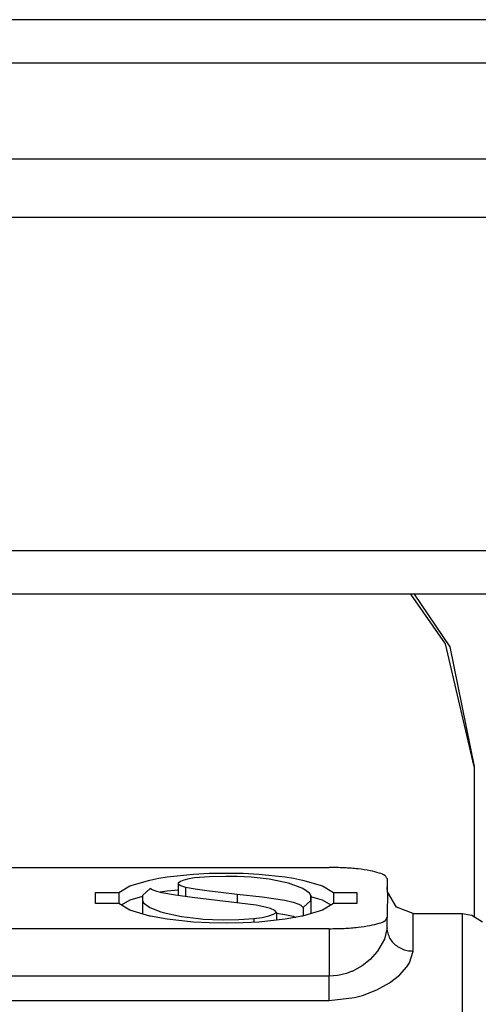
# Model space of a CAD drawing. Header units: millimetres. Extents: x -368 to 367, y 0 to 87.
# Tile 6 of 9: x -272 to -262, y 65 to 87. Entities that reach past the tile are written whole.
import ezdxf

# ---------------------------------------------------------------- set-up
doc = ezdxf.new("R2010")
doc.units = ezdxf.units.MM

# ---------------------------------------------------------------- blocks, each defined once
blk = doc.blocks.new('B0176_213036B_LAMIERA_ESTETICA_POSTERIORE__50', base_point=(-85095, 64823.813))
at = {"color": 7, "linetype": 'Continuous'}
blk.add_line((-84026.5, 64828.613), (-85093.3, 64828.613), dxfattribs=at)
at = {"color": 124, "linetype": 'Continuous'}
blk.add_line((-84026.5, 64827.113), (-85093.3, 64827.113), dxfattribs=at)

msp = doc.modelspace()

# ---------------------------------------------------------------- linework, layer by layer
at = {"color": 7, "linetype": 'Continuous'}
msp.add_line((-342.064, 84.141), (342.064, 84.141), dxfattribs=at)
at = {"color": 124, "linetype": 'Continuous'}
msp.add_line((-342.064, 82.846), (342.064, 82.846), dxfattribs=at)
at = {"color": 9, "linetype": 'Continuous'}
for p, q in [((342.064, 75.403), (-342.064, 75.403)), ((342.064, 74.432), (-342.064, 74.432)), ((-262.251, 73.324), (-263.027, 74.432)), ((-262.95, 74.432), (-262.154, 73.263)), ((-261.612, 70.589), (-262.251, 73.324)), ((-262.154, 73.263), (-261.612, 70.589)), ((-261.612, 70.589), (-261.612, 67.247)), ((-284.913, 68.34), (-264.849, 68.34)), ((-268.852, 68.059), (-268.649, 68.099)), ((-268.649, 68.099), (-268.463, 68.129)), ((-268.463, 68.129), (-267.872, 68.191)), ((-267.981, 68.085), (-268.087, 68.058)), ((-267.85, 68.107), (-267.981, 68.085)), ((-267.872, 68.191), (-267.522, 68.209)), ((-267.516, 68.132), (-267.85, 68.107)), ((-267.522, 68.209), (-267.145, 68.216)), ((-267.156, 68.142), (-267.516, 68.132)), ((-266.91, 68.138), (-267.156, 68.142)), ((-267.145, 68.216), (-266.768, 68.209)), ((-266.896, 68.138), (-266.91, 68.138)), ((-266.587, 68.12), (-266.896, 68.138)), ((-266.768, 68.209), (-266.418, 68.191)), ((-266.187, 68.076), (-266.587, 68.12)), ((-266.418, 68.191), (-265.827, 68.129)), ((-265.825, 68.007), (-266.187, 68.076)), ((-265.827, 68.129), (-265.64, 68.099)), ((-265.64, 68.099), (-265.438, 68.059)), ((-263.554, 68.091), (-263.554, 67.893)), ((-269.543, 67.781), (-269.297, 67.927)), ((-269.297, 67.927), (-268.852, 68.059)), ((-268.845, 67.867), (-269.016, 67.716)), ((-268.808, 67.846), (-268.845, 67.867)), ((-268.165, 68.026), (-268.218, 67.99)), ((-268.218, 67.99), (-268.218, 67.711)), ((-268.218, 67.99), (-268.206, 67.966)), ((-268.206, 67.966), (-268.174, 67.944)), ((-268.174, 67.944), (-268.164, 67.939)), ((-268.087, 68.058), (-268.165, 68.026)), ((-268.164, 67.939), (-268.05, 67.902)), ((-268.05, 67.902), (-267.839, 67.864)), ((-268.05, 67.902), (-268.05, 67.689)), ((-267.839, 67.864), (-267.577, 67.826)), ((-265.752, 67.988), (-265.825, 68.007)), ((-265.436, 67.871), (-265.752, 67.988)), ((-265.438, 68.059), (-264.993, 67.927)), ((-265.289, 67.767), (-265.436, 67.871)), ((-264.993, 67.927), (-264.747, 67.781)), ((-263.545, 67.797), (-263.554, 67.893)), ((-263.554, 67.893), (-263.546, 67.657)), ((-270.058, 67.533), (-270.058, 67.781)), ((-270.058, 67.781), (-269.543, 67.781)), ((-269.543, 67.781), (-269.543, 67.533)), ((-269.016, 67.693), (-269.297, 67.61)), ((-269.016, 67.716), (-269.013, 67.59)), ((-268.693, 67.806), (-268.808, 67.846)), ((-268.579, 67.776), (-268.693, 67.806)), ((-268.463, 67.811), (-268.618, 67.786)), ((-268.278, 67.719), (-268.579, 67.776)), ((-268.218, 67.837), (-268.463, 67.811)), ((-267.906, 67.669), (-268.278, 67.719)), ((-266.474, 67.496), (-267.906, 67.669)), ((-267.577, 67.826), (-267.265, 67.787)), ((-267.265, 67.787), (-266.902, 67.748)), ((-266.902, 67.748), (-266.902, 67.548)), ((-266.902, 67.748), (-266.34, 67.683)), ((-266.34, 67.683), (-265.834, 67.611)), ((-265.253, 67.714), (-265.289, 67.767)), ((-265.253, 67.714), (-265.253, 67.309)), ((-265.252, 67.6), (-265.253, 67.714)), ((-264.993, 67.61), (-265.253, 67.687)), ((-264.747, 67.781), (-264.747, 67.533)), ((-264.747, 67.781), (-264.232, 67.781)), ((-264.232, 67.781), (-264.232, 67.533)), ((-263.546, 67.657), (-263.554, 67.42)), ((-263.346, 67.452), (-263.545, 67.797)), ((-269.543, 67.533), (-270.058, 67.533)), ((-269.297, 67.386), (-269.543, 67.533)), ((-269.297, 67.61), (-269.485, 67.498)), ((-269.013, 67.59), (-269.016, 67.399)), ((-269.013, 67.59), (-268.987, 67.553)), ((-268.987, 67.553), (-268.851, 67.45)), ((-268.851, 67.45), (-268.602, 67.348)), ((-266.302, 67.462), (-266.474, 67.496)), ((-266.158, 67.421), (-266.302, 67.462)), ((-266.059, 67.377), (-266.158, 67.421)), ((-265.834, 67.611), (-265.649, 67.567)), ((-265.649, 67.567), (-265.52, 67.521)), ((-265.52, 67.521), (-265.477, 67.498)), ((-265.477, 67.498), (-265.427, 67.447)), ((-265.427, 67.447), (-265.252, 67.6)), ((-265.427, 67.447), (-265.427, 67.258)), ((-264.805, 67.498), (-264.993, 67.61)), ((-264.747, 67.533), (-264.993, 67.386)), ((-264.232, 67.533), (-264.747, 67.533)), ((-263.554, 67.42), (-263.554, 67.222)), ((-262.972, 67.316), (-263.346, 67.452)), ((-268.852, 67.255), (-269.297, 67.386)), ((-269.016, 67.399), (-269.014, 67.302)), ((-268.833, 67.251), (-268.852, 67.255)), ((-268.463, 67.185), (-268.833, 67.251)), ((-268.602, 67.348), (-268.553, 67.334)), ((-268.553, 67.334), (-268.14, 67.244)), ((-268.14, 67.244), (-267.759, 67.198)), ((-267.759, 67.198), (-267.661, 67.19)), ((-266.86, 67.177), (-266.531, 67.198)), ((-266.531, 67.198), (-266.34, 67.227)), ((-266.531, 67.198), (-266.531, 67.117)), ((-266.34, 67.227), (-266.191, 67.259)), ((-266.191, 67.259), (-266.086, 67.296)), ((-266.086, 67.296), (-266.023, 67.335)), ((-266.023, 67.335), (-266.059, 67.377)), ((-266.023, 67.335), (-266.023, 67.165)), ((-266.023, 67.32), (-265.834, 67.293)), ((-265.834, 67.293), (-265.649, 67.25)), ((-265.456, 67.251), (-265.827, 67.185)), ((-265.649, 67.25), (-265.587, 67.227)), ((-265.438, 67.255), (-265.456, 67.251)), ((-264.993, 67.386), (-265.438, 67.255)), ((-263.554, 66.99), (-263.554, 67.222)), ((-262.972, 67.316), (-261.88, 67.316)), ((-262.972, 66.475), (-262.972, 67.316)), ((-261.88, 67.316), (-261.659, 67.277)), ((-261.88, 67.316), (-261.88, 52.753)), ((-261.659, 67.277), (-261.423, 67.126)), ((-267.872, 67.123), (-268.463, 67.185)), ((-267.522, 67.105), (-267.872, 67.123)), ((-267.661, 67.19), (-267.448, 67.177)), ((-267.145, 67.098), (-267.522, 67.105)), ((-267.448, 67.177), (-267.211, 67.171)), ((-267.211, 67.171), (-266.86, 67.177)), ((-266.768, 67.105), (-267.145, 67.098)), ((-266.418, 67.123), (-266.768, 67.105)), ((-265.827, 67.185), (-266.418, 67.123)), ((-263.554, 66.99), (-263.609, 66.739)), ((-263.545, 66.901), (-263.554, 66.99)), ((-264.849, 66.974), (-284.913, 66.974)), ((-264.849, 66.974), (-264.849, 65.912)), ((-263.609, 66.739), (-263.765, 66.473)), ((-263.765, 66.473), (-263.933, 66.29)), ((-263.051, 66.212), (-262.972, 66.475)), ((-264.112, 66.148), (-264.336, 66.023)), ((-263.933, 66.29), (-264.112, 66.148)), ((-263.277, 65.939), (-263.111, 66.121)), ((-263.111, 66.121), (-263.051, 66.212)), ((-264.849, 65.912), (-284.913, 65.912)), ((-264.65, 65.928), (-264.849, 65.912)), ((-264.849, 65.373), (-264.849, 65.912)), ((-264.458, 65.976), (-264.65, 65.928)), ((-264.352, 66.016), (-264.458, 65.976)), ((-264.336, 66.023), (-264.352, 66.016)), ((-263.503, 65.765), (-263.277, 65.939)), ((-263.78, 65.61), (-263.503, 65.765)), ((-264.282, 65.437), (-264.105, 65.484)), ((-264.105, 65.484), (-263.78, 65.61)), ((-284.913, 65.373), (-264.849, 65.373)), ((-264.849, 65.373), (-264.282, 65.437))]:
    msp.add_line(p, q, dxfattribs=at)
for points in [[(-263.554, 68.091), (-263.598, 68.156), (-263.727, 68.216), (-263.933, 68.267), (-264.201, 68.306), (-264.514, 68.331), (-264.849, 68.34)], [(-264.849, 66.974), (-264.514, 66.982), (-264.201, 67.007), (-263.933, 67.047), (-263.727, 67.098), (-263.598, 67.158), (-263.554, 67.222)], [(-263.545, 66.901), (-263.506, 66.786), (-263.439, 66.683), (-263.346, 66.596), (-263.233, 66.53), (-263.106, 66.489), (-262.972, 66.475)]]:
    msp.add_spline(points, degree=3, dxfattribs=at)

# ---------------------------------------------------------------- block references
at = {"xscale": 0.6472349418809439, "yscale": 0.6472349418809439, "zscale": 0.6472349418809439}
msp.add_blockref('B0176_213036B_LAMIERA_ESTETICA_POSTERIORE__50', (-346.271, 84.141), dxfattribs=at)

doc.saveas('drawing.dxf')
